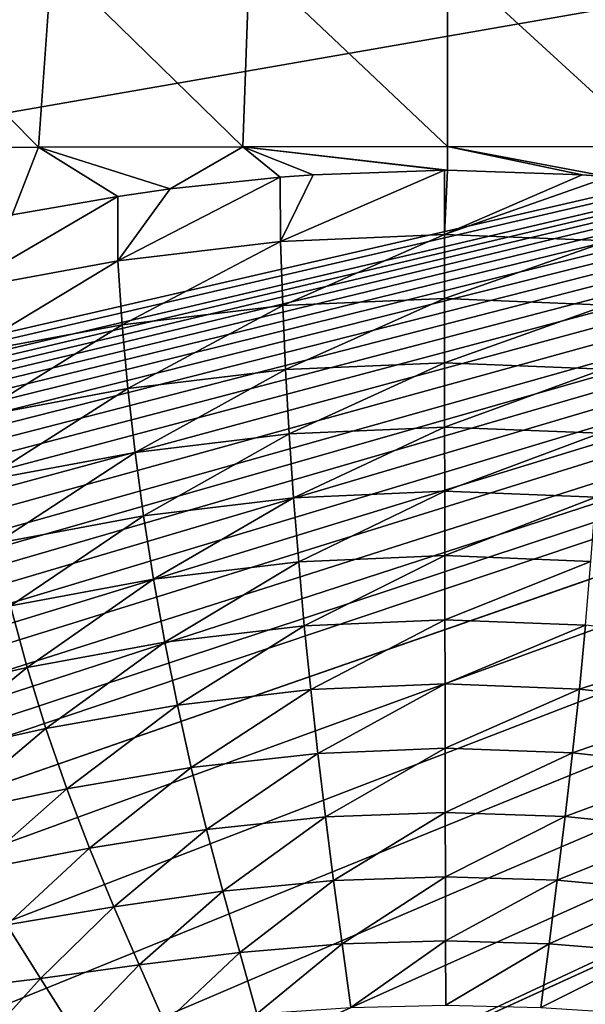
# Model space of a CAD drawing. Header units: millimetres. Extents: x -105 to 105, y -92 to 30.
# Tile 167 of 247: x -9 to 3, y -23 to -2. Entities that reach past the tile are written whole.
import ezdxf

# ---------------------------------------------------------------- set-up
doc = ezdxf.new("R2010")
doc.units = ezdxf.units.MM
doc.header["$LTSCALE"] = 59.53398
for name, color, linetype in [('28', 7, 'CONTINUOUS'), ('65', 7, 'CONTINUOUS'), ('7', 7, 'CONTINUOUS')]:
    doc.layers.add(name, color=color, linetype=linetype)

msp = doc.modelspace()

# ---------------------------------------------------------------- linework, layer by layer
at = {"layer": '28', "color": 7, "linetype": 'CONTINUOUS'}
for points in [[(-12.987, -4.355, 70.029), (-8.677, -4.343, 70.582), (-12.566, -0.417, 69.912), (-12.987, -4.355, 70.029)], [(-12.566, -0.417, 69.912), (-8.677, -4.343, 70.582), (-8.395, -0.381, 70.428), (-12.566, -0.417, 69.912)], [(-8.677, -4.343, 70.582), (-4.344, -4.335, 70.914), (-8.395, -0.381, 70.428), (-8.677, -4.343, 70.582)], [(-8.395, -0.381, 70.428), (-4.344, -4.335, 70.914), (-4.202, -0.36, 70.739), (-8.395, -0.381, 70.428)], [(-4.344, -4.335, 70.914), (0, -4.333, 71.025), (-4.202, -0.36, 70.739), (-4.344, -4.335, 70.914)], [(-4.202, -0.36, 70.739), (0, -4.333, 71.025), (0, -0.353, 70.842), (-4.202, -0.36, 70.739)], [(0, -4.333, 71.025), (4.344, -4.335, 70.914), (0, -0.353, 70.842), (0, -4.333, 71.025)], [(0, -0.353, 70.842), (4.344, -4.335, 70.914), (4.202, -0.36, 70.739), (0, -0.353, 70.842)], [(-12.987, -4.355, 70.029), (-9.235, -5.779, 70.543), (-8.677, -4.343, 70.582), (-12.987, -4.355, 70.029)], [(-9.235, -5.779, 70.543), (-6.995, -5.39, 70.755), (-8.677, -4.343, 70.582), (-9.235, -5.779, 70.543)], [(-8.677, -4.343, 70.582), (-5.881, -5.231, 70.837), (-4.344, -4.335, 70.914), (-8.677, -4.343, 70.582)], [(-6.995, -5.39, 70.755), (-5.881, -5.231, 70.837), (-8.677, -4.343, 70.582), (-6.995, -5.39, 70.755)], [(-5.881, -5.231, 70.837), (-3.553, -4.981, 70.963), (-4.344, -4.335, 70.914), (-5.881, -5.231, 70.837)], [(-4.344, -4.335, 70.914), (0, -4.832, 71.035), (0, -4.333, 71.025), (-4.344, -4.335, 70.914)], [(-3.553, -4.981, 70.963), (-2.852, -4.929, 70.989), (-4.344, -4.335, 70.914), (-3.553, -4.981, 70.963)], [(-2.852, -4.929, 70.989), (-0.066, -4.832, 71.035), (-4.344, -4.335, 70.914), (-2.852, -4.929, 70.989)], [(-0.066, -4.832, 71.035), (0, -4.832, 71.035), (-4.344, -4.335, 70.914), (-0.066, -4.832, 71.035)], [(0, -4.832, 71.035), (2.852, -4.929, 70.989), (0, -4.333, 71.025), (0, -4.832, 71.035)], [(2.852, -4.929, 70.989), (3.423, -4.971, 70.968), (0, -4.333, 71.025), (2.852, -4.929, 70.989)], [(0, -4.333, 71.025), (3.423, -4.971, 70.968), (4.344, -4.335, 70.914), (0, -4.333, 71.025)]]:
    msp.add_3dface(points, dxfattribs=at)
at = {"layer": '65', "color": 7, "linetype": 'CONTINUOUS'}
for points in [[(-57.793, -12.05, -18.25), (-64.1, 0, -18.25), (73.107, 10.734, -18.25), (-57.793, -12.05, -18.25)], [(-25.727, -12.05, -18.25), (-57.793, -12.05, -18.25), (73.107, 10.734, -18.25), (-25.727, -12.05, -18.25)], [(-25.109, -12.081, -18.25), (-25.727, -12.05, -18.25), (73.107, 10.734, -18.25), (-25.109, -12.081, -18.25)], [(-24.463, -12.18, -18.25), (-25.109, -12.081, -18.25), (73.107, 10.734, -18.25), (-24.463, -12.18, -18.25)], [(73.107, 10.734, -18.25), (71.874, 10.442, -18.25), (-24.463, -12.18, -18.25), (73.107, 10.734, -18.25)], [(-24.132, -12.255, -18.25), (-24.463, -12.18, -18.25), (71.874, 10.442, -18.25), (-24.132, -12.255, -18.25)], [(-23.796, -12.349, -18.25), (-24.132, -12.255, -18.25), (71.874, 10.442, -18.25), (-23.796, -12.349, -18.25)], [(-23.456, -12.463, -18.25), (-23.796, -12.349, -18.25), (71.874, 10.442, -18.25), (-23.456, -12.463, -18.25)], [(-23.112, -12.596, -18.25), (-23.456, -12.463, -18.25), (71.874, 10.442, -18.25), (-23.112, -12.596, -18.25)], [(-22.765, -12.75, -18.25), (-23.112, -12.596, -18.25), (71.874, 10.442, -18.25), (-22.765, -12.75, -18.25)], [(-22.415, -12.925, -18.25), (-22.765, -12.75, -18.25), (71.874, 10.442, -18.25), (-22.415, -12.925, -18.25)], [(-22.062, -13.123, -18.25), (-22.415, -12.925, -18.25), (71.874, 10.442, -18.25), (-22.062, -13.123, -18.25)], [(-21.708, -13.343, -18.25), (-22.062, -13.123, -18.25), (71.874, 10.442, -18.25), (-21.708, -13.343, -18.25)], [(-21.35, -13.589, -18.25), (-21.708, -13.343, -18.25), (71.874, 10.442, -18.25), (-21.35, -13.589, -18.25)], [(-20.991, -13.861, -18.25), (-21.35, -13.589, -18.25), (71.874, 10.442, -18.25), (-20.991, -13.861, -18.25)], [(-20.627, -14.162, -18.25), (-20.991, -13.861, -18.25), (71.874, 10.442, -18.25), (-20.627, -14.162, -18.25)], [(-20.259, -14.495, -18.25), (-20.627, -14.162, -18.25), (71.874, 10.442, -18.25), (-20.259, -14.495, -18.25)], [(-19.883, -14.866, -18.25), (-20.259, -14.495, -18.25), (71.874, 10.442, -18.25), (-19.883, -14.866, -18.25)], [(-19.491, -15.286, -18.25), (-19.883, -14.866, -18.25), (71.874, 10.442, -18.25), (-19.491, -15.286, -18.25)], [(-19.218, -15.599, -18.25), (-19.491, -15.286, -18.25), (71.874, 10.442, -18.25), (-19.218, -15.599, -18.25)], [(-18.929, -15.95, -18.25), (-19.218, -15.599, -18.25), (71.874, 10.442, -18.25), (-18.929, -15.95, -18.25)], [(-18.629, -16.331, -18.25), (-18.929, -15.95, -18.25), (71.874, 10.442, -18.25), (-18.629, -16.331, -18.25)], [(-18.324, -16.736, -18.25), (-18.629, -16.331, -18.25), (71.874, 10.442, -18.25), (-18.324, -16.736, -18.25)], [(-18.041, -17.125, -18.25), (-18.324, -16.736, -18.25), (71.874, 10.442, -18.25), (-18.041, -17.125, -18.25)], [(-17.777, -17.493, -18.25), (-18.041, -17.125, -18.25), (71.874, 10.442, -18.25), (-17.777, -17.493, -18.25)], [(-17.417, -18, -18.25), (-17.777, -17.493, -18.25), (71.874, 10.442, -18.25), (-17.417, -18, -18.25)], [(-17.086, -18.462, -18.25), (-17.417, -18, -18.25), (71.874, 10.442, -18.25), (-17.086, -18.462, -18.25)], [(-16.783, -18.872, -18.25), (-17.086, -18.462, -18.25), (71.874, 10.442, -18.25), (-16.783, -18.872, -18.25)], [(-16.509, -19.229, -18.25), (-16.783, -18.872, -18.25), (71.874, 10.442, -18.25), (-16.509, -19.229, -18.25)], [(-15.827, -20.053, -18.25), (-16.509, -19.229, -18.25), (71.874, 10.442, -18.25), (-15.827, -20.053, -18.25)], [(71.874, 10.442, -18.25), (70.683, 10.009, -18.25), (-15.827, -20.053, -18.25), (71.874, 10.442, -18.25)], [(-14.854, -21.094, -18.25), (-15.827, -20.053, -18.25), (70.683, 10.009, -18.25), (-14.854, -21.094, -18.25)], [(-13.476, -22.356, -18.25), (-14.854, -21.094, -18.25), (70.683, 10.009, -18.25), (-13.476, -22.356, -18.25)], [(-11.91, -23.546, -18.25), (-13.476, -22.356, -18.25), (70.683, 10.009, -18.25), (-11.91, -23.546, -18.25)], [(-10.24, -24.584, -18.25), (-11.91, -23.546, -18.25), (70.683, 10.009, -18.25), (-10.24, -24.584, -18.25)], [(-8.48, -25.462, -18.25), (-10.24, -24.584, -18.25), (70.683, 10.009, -18.25), (-8.48, -25.462, -18.25)], [(-6.647, -26.17, -18.25), (-8.48, -25.462, -18.25), (70.683, 10.009, -18.25), (-6.647, -26.17, -18.25)], [(22.915, -12.681, -18.25), (-6.647, -26.17, -18.25), (70.683, 10.009, -18.25), (22.915, -12.681, -18.25)], [(22.541, -12.859, -18.25), (-6.647, -26.17, -18.25), (22.915, -12.681, -18.25), (22.541, -12.859, -18.25)], [(-4.755, -26.705, -18.25), (-6.647, -26.17, -18.25), (22.541, -12.859, -18.25), (-4.755, -26.705, -18.25)], [(22.164, -13.063, -18.25), (-4.755, -26.705, -18.25), (22.541, -12.859, -18.25), (22.164, -13.063, -18.25)], [(-2.821, -27.06, -18.25), (-4.755, -26.705, -18.25), (22.164, -13.063, -18.25), (-2.821, -27.06, -18.25)], [(21.785, -13.293, -18.25), (-2.821, -27.06, -18.25), (22.164, -13.063, -18.25), (21.785, -13.293, -18.25)], [(-0.863, -27.232, -18.25), (-2.821, -27.06, -18.25), (21.785, -13.293, -18.25), (-0.863, -27.232, -18.25)], [(1.103, -27.221, -18.25), (-0.863, -27.232, -18.25), (21.785, -13.293, -18.25), (1.103, -27.221, -18.25)], [(21.403, -13.551, -18.25), (1.103, -27.221, -18.25), (21.785, -13.293, -18.25), (21.403, -13.551, -18.25)], [(3.06, -27.026, -18.25), (1.103, -27.221, -18.25), (21.403, -13.551, -18.25), (3.06, -27.026, -18.25)]]:
    msp.add_3dface(points, dxfattribs=at)
at = {"layer": '7', "color": 7, "linetype": 'CONTINUOUS'}
for points in [[(-5.881, -5.231, 70.837), (-6.996, -6.756, 70.759), (-3.553, -4.981, 70.963), (-5.881, -5.231, 70.837)], [(-3.553, -4.981, 70.963), (-6.996, -6.756, 70.759), (-3.544, -6.343, 70.975), (-3.553, -4.981, 70.963)], [(-3.553, -4.981, 70.963), (-3.544, -6.343, 70.975), (-2.852, -4.929, 70.989), (-3.553, -4.981, 70.963)], [(-2.852, -4.929, 70.989), (-3.544, -6.343, 70.975), (-0.066, -4.832, 71.035), (-2.852, -4.929, 70.989)], [(-0.066, -4.832, 71.035), (-3.544, -6.343, 70.975), (-0.066, -6.193, 71.048), (-0.066, -4.832, 71.035)], [(-0.066, -4.832, 71.035), (-0.066, -6.193, 71.048), (0, -4.832, 71.035), (-0.066, -4.832, 71.035)], [(0, -4.832, 71.035), (-0.066, -6.193, 71.048), (2.852, -4.929, 70.989), (0, -4.832, 71.035)], [(2.852, -4.929, 70.989), (-0.066, -6.193, 71.048), (3.423, -4.971, 70.968), (2.852, -4.929, 70.989)], [(3.423, -4.971, 70.968), (-0.066, -6.193, 71.048), (3.411, -6.332, 70.98), (3.423, -4.971, 70.968)], [(-9.235, -5.779, 70.543), (-10.405, -7.384, 70.403), (-6.995, -5.39, 70.755), (-9.235, -5.779, 70.543)], [(-6.995, -5.39, 70.755), (-10.405, -7.384, 70.403), (-6.996, -6.756, 70.759), (-6.995, -5.39, 70.755)], [(-6.995, -5.39, 70.755), (-6.996, -6.756, 70.759), (-5.881, -5.231, 70.837), (-6.995, -5.39, 70.755)], [(-3.544, -6.343, 70.975), (-3.497, -7.702, 70.975), (-0.066, -6.193, 71.048), (-3.544, -6.343, 70.975)], [(-0.066, -6.193, 71.048), (-3.497, -7.702, 70.975), (-0.066, -7.554, 71.049), (-0.066, -6.193, 71.048)], [(-0.066, -6.193, 71.048), (-0.066, -7.554, 71.049), (3.411, -6.332, 70.98), (-0.066, -6.193, 71.048)], [(-6.996, -6.756, 70.759), (-6.904, -8.111, 70.759), (-3.544, -6.343, 70.975), (-6.996, -6.756, 70.759)], [(-3.544, -6.343, 70.975), (-6.904, -8.111, 70.759), (-3.497, -7.702, 70.975), (-3.544, -6.343, 70.975)], [(3.411, -6.332, 70.98), (-0.066, -7.554, 71.049), (3.367, -7.692, 70.981), (3.411, -6.332, 70.98)], [(-10.405, -7.384, 70.403), (-10.27, -8.734, 70.401), (-6.996, -6.756, 70.759), (-10.405, -7.384, 70.403)], [(-6.996, -6.756, 70.759), (-10.27, -8.734, 70.401), (-6.904, -8.111, 70.759), (-6.996, -6.756, 70.759)], [(-6.904, -8.111, 70.759), (-6.782, -9.464, 70.755), (-3.497, -7.702, 70.975), (-6.904, -8.111, 70.759)], [(-3.497, -7.702, 70.975), (-6.782, -9.464, 70.755), (-3.435, -9.061, 70.971), (-3.497, -7.702, 70.975)], [(-3.497, -7.702, 70.975), (-3.435, -9.061, 70.971), (-0.066, -7.554, 71.049), (-3.497, -7.702, 70.975)], [(-0.066, -7.554, 71.049), (-3.435, -9.061, 70.971), (-0.064, -8.916, 71.045), (-0.066, -7.554, 71.049)], [(-0.066, -7.554, 71.049), (-0.064, -8.916, 71.045), (3.367, -7.692, 70.981), (-0.066, -7.554, 71.049)], [(3.367, -7.692, 70.981), (-0.064, -8.916, 71.045), (3.307, -9.051, 70.977), (3.367, -7.692, 70.981)], [(-10.27, -8.734, 70.401), (-10.088, -10.079, 70.396), (-6.904, -8.111, 70.759), (-10.27, -8.734, 70.401)], [(-6.904, -8.111, 70.759), (-10.088, -10.079, 70.396), (-6.782, -9.464, 70.755), (-6.904, -8.111, 70.759)], [(-3.435, -9.061, 70.971), (-3.358, -10.419, 70.969), (-0.064, -8.916, 71.045), (-3.435, -9.061, 70.971)], [(-0.064, -8.916, 71.045), (-3.358, -10.419, 70.969), (-0.063, -10.277, 71.044), (-0.064, -8.916, 71.045)], [(-0.064, -8.916, 71.045), (-0.063, -10.277, 71.044), (3.307, -9.051, 70.977), (-0.064, -8.916, 71.045)], [(-6.782, -9.464, 70.755), (-6.629, -10.814, 70.752), (-3.435, -9.061, 70.971), (-6.782, -9.464, 70.755)], [(-3.435, -9.061, 70.971), (-6.629, -10.814, 70.752), (-3.358, -10.419, 70.969), (-3.435, -9.061, 70.971)], [(3.307, -9.051, 70.977), (-0.063, -10.277, 71.044), (3.233, -10.409, 70.975), (3.307, -9.051, 70.977)], [(-10.088, -10.079, 70.396), (-9.86, -11.416, 70.391), (-6.782, -9.464, 70.755), (-10.088, -10.079, 70.396)], [(-6.782, -9.464, 70.755), (-9.86, -11.416, 70.391), (-6.629, -10.814, 70.752), (-6.782, -9.464, 70.755)], [(-6.629, -10.814, 70.752), (-6.446, -12.159, 70.751), (-3.358, -10.419, 70.969), (-6.629, -10.814, 70.752)], [(-3.358, -10.419, 70.969), (-6.446, -12.159, 70.751), (-3.265, -11.777, 70.97), (-3.358, -10.419, 70.969)], [(-3.358, -10.419, 70.969), (-3.265, -11.777, 70.97), (-0.063, -10.277, 71.044), (-3.358, -10.419, 70.969)], [(-0.063, -10.277, 71.044), (-3.265, -11.777, 70.97), (-0.061, -11.639, 71.044), (-0.063, -10.277, 71.044)], [(-0.063, -10.277, 71.044), (-0.061, -11.639, 71.044), (3.233, -10.409, 70.975), (-0.063, -10.277, 71.044)], [(3.233, -10.409, 70.975), (-0.061, -11.639, 71.044), (3.144, -11.767, 70.975), (3.233, -10.409, 70.975)], [(-9.86, -11.416, 70.391), (-9.587, -12.745, 70.387), (-6.629, -10.814, 70.752), (-9.86, -11.416, 70.391)], [(-6.629, -10.814, 70.752), (-9.587, -12.745, 70.387), (-6.446, -12.159, 70.751), (-6.629, -10.814, 70.752)], [(-3.265, -11.777, 70.97), (-3.158, -13.133, 70.971), (-0.061, -11.639, 71.044), (-3.265, -11.777, 70.97)], [(-0.061, -11.639, 71.044), (-3.158, -13.133, 70.971), (-0.059, -13, 71.046), (-0.061, -11.639, 71.044)], [(-0.061, -11.639, 71.044), (-0.059, -13, 71.046), (3.144, -11.767, 70.975), (-0.061, -11.639, 71.044)], [(-6.446, -12.159, 70.751), (-6.235, -13.501, 70.75), (-3.265, -11.777, 70.97), (-6.446, -12.159, 70.751)], [(-3.265, -11.777, 70.97), (-6.235, -13.501, 70.75), (-3.158, -13.133, 70.971), (-3.265, -11.777, 70.97)], [(3.144, -11.767, 70.975), (-0.059, -13, 71.046), (3.041, -13.124, 70.976), (3.144, -11.767, 70.975)], [(-9.587, -12.745, 70.387), (-9.271, -14.065, 70.383), (-6.446, -12.159, 70.751), (-9.587, -12.745, 70.387)], [(-6.446, -12.159, 70.751), (-9.271, -14.065, 70.383), (-6.235, -13.501, 70.75), (-6.446, -12.159, 70.751)], [(-6.235, -13.501, 70.75), (-5.996, -14.839, 70.748), (-3.158, -13.133, 70.971), (-6.235, -13.501, 70.75)], [(-3.158, -13.133, 70.971), (-5.996, -14.839, 70.748), (-3.038, -14.489, 70.971), (-3.158, -13.133, 70.971)], [(-3.158, -13.133, 70.971), (-3.038, -14.489, 70.971), (-0.059, -13, 71.046), (-3.158, -13.133, 70.971)], [(-0.059, -13, 71.046), (-3.038, -14.489, 70.971), (-0.057, -14.362, 71.047), (-0.059, -13, 71.046)], [(-0.059, -13, 71.046), (-0.057, -14.362, 71.047), (3.041, -13.124, 70.976), (-0.059, -13, 71.046)], [(3.041, -13.124, 70.976), (-0.057, -14.362, 71.047), (2.925, -14.479, 70.977), (3.041, -13.124, 70.976)], [(-9.271, -14.065, 70.383), (-8.915, -15.374, 70.376), (-6.235, -13.501, 70.75), (-9.271, -14.065, 70.383)], [(-6.235, -13.501, 70.75), (-8.915, -15.374, 70.376), (-5.996, -14.839, 70.748), (-6.235, -13.501, 70.75)], [(-9.271, -14.065, 70.383), (-11.797, -16.022, 69.854), (-8.915, -15.374, 70.376), (-9.271, -14.065, 70.383)], [(-3.038, -14.489, 70.971), (-2.903, -15.842, 70.971), (-0.057, -14.362, 71.047), (-3.038, -14.489, 70.971)], [(-0.057, -14.362, 71.047), (-2.903, -15.842, 70.971), (-0.054, -15.724, 71.047), (-0.057, -14.362, 71.047)], [(-0.057, -14.362, 71.047), (-0.054, -15.724, 71.047), (2.925, -14.479, 70.977), (-0.057, -14.362, 71.047)], [(-5.996, -14.839, 70.748), (-5.73, -16.17, 70.745), (-3.038, -14.489, 70.971), (-5.996, -14.839, 70.748)], [(-3.038, -14.489, 70.971), (-5.73, -16.17, 70.745), (-2.903, -15.842, 70.971), (-3.038, -14.489, 70.971)], [(2.925, -14.479, 70.977), (-0.054, -15.724, 71.047), (2.795, -15.834, 70.976), (2.925, -14.479, 70.977)], [(2.925, -14.479, 70.977), (2.795, -15.834, 70.976), (5.885, -14.822, 70.759), (2.925, -14.479, 70.977)], [(-8.915, -15.374, 70.376), (-8.518, -16.67, 70.369), (-5.996, -14.839, 70.748), (-8.915, -15.374, 70.376)], [(-5.996, -14.839, 70.748), (-8.518, -16.67, 70.369), (-5.73, -16.17, 70.745), (-5.996, -14.839, 70.748)], [(5.885, -14.822, 70.759), (2.795, -15.834, 70.976), (5.623, -16.154, 70.756), (5.885, -14.822, 70.759)], [(-11.797, -16.022, 69.854), (-11.269, -17.273, 69.841), (-8.915, -15.374, 70.376), (-11.797, -16.022, 69.854)], [(-8.915, -15.374, 70.376), (-11.269, -17.273, 69.841), (-8.518, -16.67, 70.369), (-8.915, -15.374, 70.376)], [(-5.73, -16.17, 70.745), (-5.435, -17.493, 70.743), (-2.903, -15.842, 70.971), (-5.73, -16.17, 70.745)], [(-2.903, -15.842, 70.971), (-5.435, -17.493, 70.743), (-2.754, -17.194, 70.97), (-2.903, -15.842, 70.971)], [(-2.903, -15.842, 70.971), (-2.754, -17.194, 70.97), (-0.054, -15.724, 71.047), (-2.903, -15.842, 70.971)], [(-0.054, -15.724, 71.047), (-2.754, -17.194, 70.97), (-0.052, -17.086, 71.047), (-0.054, -15.724, 71.047)], [(-0.054, -15.724, 71.047), (-0.052, -17.086, 71.047), (2.795, -15.834, 70.976), (-0.054, -15.724, 71.047)], [(2.795, -15.834, 70.976), (-0.052, -17.086, 71.047), (2.652, -17.186, 70.976), (2.795, -15.834, 70.976)], [(2.795, -15.834, 70.976), (2.652, -17.186, 70.976), (5.623, -16.154, 70.756), (2.795, -15.834, 70.976)], [(-8.518, -16.67, 70.369), (-8.078, -17.948, 70.364), (-5.73, -16.17, 70.745), (-8.518, -16.67, 70.369)], [(-5.73, -16.17, 70.745), (-8.078, -17.948, 70.364), (-5.435, -17.493, 70.743), (-5.73, -16.17, 70.745)], [(5.623, -16.154, 70.756), (2.652, -17.186, 70.976), (5.334, -17.479, 70.755), (5.623, -16.154, 70.756)], [(-11.269, -17.273, 69.841), (-10.683, -18.493, 69.833), (-8.518, -16.67, 70.369), (-11.269, -17.273, 69.841)], [(-8.518, -16.67, 70.369), (-10.683, -18.493, 69.833), (-8.078, -17.948, 70.364), (-8.518, -16.67, 70.369)], [(-2.754, -17.194, 70.97), (-2.591, -18.543, 70.97), (-0.052, -17.086, 71.047), (-2.754, -17.194, 70.97)], [(-0.052, -17.086, 71.047), (-2.591, -18.543, 70.97), (-0.049, -18.447, 71.047), (-0.052, -17.086, 71.047)], [(-0.052, -17.086, 71.047), (-0.049, -18.447, 71.047), (2.652, -17.186, 70.976), (-0.052, -17.086, 71.047)], [(-5.435, -17.493, 70.743), (-5.112, -18.807, 70.744), (-2.754, -17.194, 70.97), (-5.435, -17.493, 70.743)], [(-2.754, -17.194, 70.97), (-5.112, -18.807, 70.744), (-2.591, -18.543, 70.97), (-2.754, -17.194, 70.97)], [(2.652, -17.186, 70.976), (-0.049, -18.447, 71.047), (2.494, -18.536, 70.976), (2.652, -17.186, 70.976)], [(2.652, -17.186, 70.976), (2.494, -18.536, 70.976), (5.334, -17.479, 70.755), (2.652, -17.186, 70.976)], [(-8.078, -17.948, 70.364), (-7.594, -19.205, 70.366), (-5.435, -17.493, 70.743), (-8.078, -17.948, 70.364)], [(-5.435, -17.493, 70.743), (-7.594, -19.205, 70.366), (-5.112, -18.807, 70.744), (-5.435, -17.493, 70.743)], [(5.334, -17.479, 70.755), (2.494, -18.536, 70.976), (5.017, -18.794, 70.756), (5.334, -17.479, 70.755)], [(-10.683, -18.493, 69.833), (-10.04, -19.675, 69.835), (-8.078, -17.948, 70.364), (-10.683, -18.493, 69.833)], [(-8.078, -17.948, 70.364), (-10.04, -19.675, 69.835), (-7.594, -19.205, 70.366), (-8.078, -17.948, 70.364)], [(-5.112, -18.807, 70.744), (-4.765, -20.113, 70.749), (-2.591, -18.543, 70.97), (-5.112, -18.807, 70.744)], [(-2.591, -18.543, 70.97), (-4.765, -20.113, 70.749), (-2.416, -19.89, 70.971), (-2.591, -18.543, 70.97)], [(-2.591, -18.543, 70.97), (-2.416, -19.89, 70.971), (-0.049, -18.447, 71.047), (-2.591, -18.543, 70.97)], [(-0.049, -18.447, 71.047), (-2.416, -19.89, 70.971), (-0.045, -19.808, 71.047), (-0.049, -18.447, 71.047)], [(-0.049, -18.447, 71.047), (-0.045, -19.808, 71.047), (2.494, -18.536, 70.976), (-0.049, -18.447, 71.047)], [(2.494, -18.536, 70.976), (-0.045, -19.808, 71.047), (2.326, -19.884, 70.977), (2.494, -18.536, 70.976)], [(2.494, -18.536, 70.976), (2.326, -19.884, 70.977), (5.017, -18.794, 70.756), (2.494, -18.536, 70.976)], [(-7.594, -19.205, 70.366), (-7.077, -20.445, 70.375), (-5.112, -18.807, 70.744), (-7.594, -19.205, 70.366)], [(-5.112, -18.807, 70.744), (-7.077, -20.445, 70.375), (-4.765, -20.113, 70.749), (-5.112, -18.807, 70.744)], [(5.017, -18.794, 70.756), (2.326, -19.884, 70.977), (4.677, -20.102, 70.76), (5.017, -18.794, 70.756)], [(-10.04, -19.675, 69.835), (-9.35, -20.827, 69.85), (-7.594, -19.205, 70.366), (-10.04, -19.675, 69.835)], [(-7.594, -19.205, 70.366), (-9.35, -20.827, 69.85), (-7.077, -20.445, 70.375), (-7.594, -19.205, 70.366)], [(-2.416, -19.89, 70.971), (-2.234, -21.235, 70.974), (-0.045, -19.808, 71.047), (-2.416, -19.89, 70.971)], [(-0.045, -19.808, 71.047), (-2.234, -21.235, 70.974), (-0.042, -21.169, 71.047), (-0.045, -19.808, 71.047)], [(-0.045, -19.808, 71.047), (-0.042, -21.169, 71.047), (2.326, -19.884, 70.977), (-0.045, -19.808, 71.047)], [(-4.765, -20.113, 70.749), (-4.405, -21.415, 70.757), (-2.416, -19.89, 70.971), (-4.765, -20.113, 70.749)], [(-2.416, -19.89, 70.971), (-4.405, -21.415, 70.757), (-2.234, -21.235, 70.974), (-2.416, -19.89, 70.971)], [(2.326, -19.884, 70.977), (-0.042, -21.169, 71.047), (2.151, -21.231, 70.979), (2.326, -19.884, 70.977)], [(2.326, -19.884, 70.977), (2.151, -21.231, 70.979), (4.677, -20.102, 70.76), (2.326, -19.884, 70.977)], [(-7.077, -20.445, 70.375), (-6.539, -21.677, 70.393), (-4.765, -20.113, 70.749), (-7.077, -20.445, 70.375)], [(-4.765, -20.113, 70.749), (-6.539, -21.677, 70.393), (-4.405, -21.415, 70.757), (-4.765, -20.113, 70.749)], [(4.677, -20.102, 70.76), (2.151, -21.231, 70.979), (4.324, -21.406, 70.768), (4.677, -20.102, 70.76)], [(-9.35, -20.827, 69.85), (-8.635, -21.965, 69.88), (-7.077, -20.445, 70.375), (-9.35, -20.827, 69.85)], [(-7.077, -20.445, 70.375), (-8.635, -21.965, 69.88), (-6.539, -21.677, 70.393), (-7.077, -20.445, 70.375)], [(-9.35, -20.827, 69.85), (-10.702, -22.22, 69.238), (-8.635, -21.965, 69.88), (-9.35, -20.827, 69.85)], [(-4.405, -21.415, 70.757), (-4.043, -22.718, 70.769), (-2.234, -21.235, 70.974), (-4.405, -21.415, 70.757)], [(-2.234, -21.235, 70.974), (-4.043, -22.718, 70.769), (-2.051, -22.582, 70.977), (-2.234, -21.235, 70.974)], [(-2.234, -21.235, 70.974), (-2.051, -22.582, 70.977), (-0.042, -21.169, 71.047), (-2.234, -21.235, 70.974)], [(-0.042, -21.169, 71.047), (-2.051, -22.582, 70.977), (-0.038, -22.53, 71.047), (-0.042, -21.169, 71.047)], [(-0.042, -21.169, 71.047), (-0.038, -22.53, 71.047), (2.151, -21.231, 70.979), (-0.042, -21.169, 71.047)], [(2.151, -21.231, 70.979), (-0.038, -22.53, 71.047), (1.975, -22.578, 70.982), (2.151, -21.231, 70.979)], [(2.151, -21.231, 70.979), (1.975, -22.578, 70.982), (4.324, -21.406, 70.768), (2.151, -21.231, 70.979)], [(-6.539, -21.677, 70.393), (-5.998, -22.91, 70.419), (-4.405, -21.415, 70.757), (-6.539, -21.677, 70.393)], [(-4.405, -21.415, 70.757), (-5.998, -22.91, 70.419), (-4.043, -22.718, 70.769), (-4.405, -21.415, 70.757)], [(4.324, -21.406, 70.768), (1.975, -22.578, 70.982), (3.968, -22.711, 70.779), (4.324, -21.406, 70.768)], [(-8.635, -21.965, 69.88), (-7.914, -23.106, 69.926), (-6.539, -21.677, 70.393), (-8.635, -21.965, 69.88)], [(-6.539, -21.677, 70.393), (-7.914, -23.106, 69.926), (-5.998, -22.91, 70.419), (-6.539, -21.677, 70.393)], [(-10.702, -22.22, 69.238), (-9.801, -23.249, 69.309), (-8.635, -21.965, 69.88), (-10.702, -22.22, 69.238)], [(-8.635, -21.965, 69.88), (-9.801, -23.249, 69.309), (-7.914, -23.106, 69.926), (-8.635, -21.965, 69.88)]]:
    msp.add_3dface(points, dxfattribs=at)

doc.saveas('drawing.dxf')
